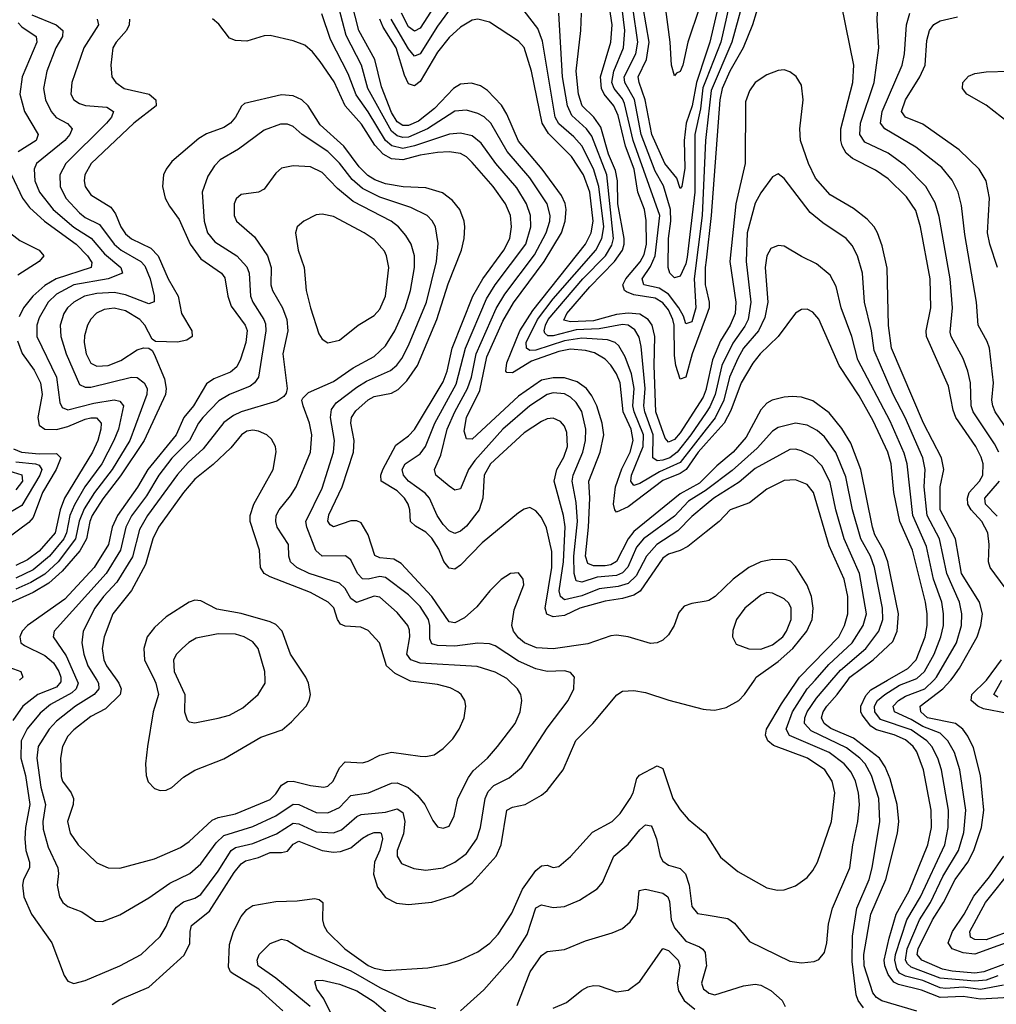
# Model space of a CAD drawing. Header units: inches. Extents: x 1305375 to 1407406, y 744550 to 841633.
# Tile 87 of 256: x 1327623 to 1331005, y 788877 to 792288. Entities that reach past the tile are written whole.
import ezdxf

# ---------------------------------------------------------------- set-up
doc = ezdxf.new("R2010")
doc.units = ezdxf.units.IN
doc.header["$MEASUREMENT"] = 0
for name, color, linetype in [('B3728', 7, 'Continuous'), ('B3729', 7, 'Continuous'), ('B3738', 7, 'Continuous'), ('B3739', 7, 'Continuous')]:
    doc.layers.add(name, color=color, linetype=linetype)

msp = doc.modelspace()

# ---------------------------------------------------------------- linework, layer by layer
at = {"layer": 'B3728', "color": 5}
for points, elevation in [([(1327765.5, 790000), (1327765.2, 789994.8), (1327750, 789976.1), (1327686.3, 789950), (1327633.9, 789910), (1327599.3, 789860.7)], 1720), ([(1327821.1, 790000), (1327825.5, 789990), (1327818.6, 789970), (1327803.4, 789956.6), (1327730, 789916.1), (1327694.2, 789885.8), (1327648.4, 789831.6), (1327627.9, 789790), (1327627.5, 789730), (1327643.5, 789670), (1327658.6, 789570), (1327643.5, 789490), (1327640.7, 789450), (1327643.9, 789410), (1327656.8, 789370), (1327657.2, 789350), (1327636.8, 789310), (1327632.3, 789290), (1327637.9, 789250), (1327664.1, 789190), (1327734.3, 789090), (1327777.4, 788977.4), (1327790, 788958), (1327810, 788948.8), (1327850, 788959.2), (1327970, 789011), (1328043.9, 789050), (1328110, 789112.2), (1328130, 789146.5), (1328147.6, 789190), (1328165.8, 789214.2), (1328190, 789232.4), (1328230, 789245.2), (1328250, 789257.3), (1328310, 789338.9), (1328354.8, 789410), (1328370, 789420.4), (1328430, 789433.8), (1328512.4, 789467.6), (1328570, 789504.6), (1328590, 789502.7), (1328650, 789475.1), (1328710, 789471.5), (1328738, 789482), (1328790, 789528.1), (1328805.7, 789534.3), (1328890, 789542.9), (1328930, 789554.3), (1328950, 789542), (1328957.2, 789510), (1328952.3, 789467.7), (1328930.7, 789410), (1328930.1, 789390), (1328945.6, 789365.6), (1328987.6, 789347.6), (1329030, 789342.5), (1329090, 789350.6), (1329130, 789369.1), (1329170, 789399.5), (1329206.6, 789450), (1329218.9, 789490), (1329234.9, 789590), (1329245.4, 789614.6), (1329264.9, 789635.1), (1329317.9, 789662.1), (1329361.4, 789698.6), (1329450, 789833.8), (1329521.8, 789930), (1329541.5, 789970), (1329543.2, 790000)], 1740), ([(1327889.9, 790000), (1327896.1, 789990), (1327896.6, 789970), (1327880.8, 789950), (1327816.3, 789910), (1327750, 789858.3), (1327724.6, 789830), (1327687.6, 789770), (1327682.6, 789730), (1327696.6, 789630), (1327712.7, 789570), (1327703.7, 789510), (1327704.5, 789484.5), (1327721.9, 789421.9), (1327755.1, 789350), (1327757.5, 789330), (1327753, 789290), (1327760.9, 789250), (1327772.4, 789230), (1327790, 789216.3), (1327838, 789198), (1327885.2, 789165.2), (1327910, 789164.4), (1327970, 789187.6), (1328070, 789245.7), (1328142.5, 789297.5), (1328211.9, 789330), (1328250, 789363.4), (1328303.8, 789436.2), (1328330, 789462.4), (1328430, 789493), (1328510, 789529.8), (1328570, 789571), (1328590, 789568.9), (1328650, 789541.2), (1328690, 789540.1), (1328730, 789558.5), (1328770, 789600.6), (1328830.5, 789609.5), (1328910, 789643), (1328930, 789644.5), (1328968.1, 789628.1), (1329000.6, 789600.6), (1329025.9, 789570), (1329054, 789514), (1329070, 789492), (1329090, 789487.2), (1329110, 789494.9), (1329127.9, 789530), (1329139.9, 789590), (1329176.7, 789663.3), (1329193.9, 789686.1), (1329242.9, 789730), (1329277.7, 789770), (1329339.1, 789850), (1329356.5, 789890), (1329361.6, 789930), (1329357.9, 789950), (1329347.3, 789970), (1329315.8, 790000)], 1760), ([(1327959.1, 790000), (1327966.3, 789990), (1327974.5, 789970), (1327970.8, 789950), (1327919.7, 789900.3), (1327870, 789873.7), (1327810, 789827.9), (1327790, 789806.4), (1327771.4, 789770), (1327764.2, 789730), (1327766.6, 789666.6), (1327771.2, 789650), (1327801.5, 789610), (1327809.6, 789590), (1327808.4, 789570), (1327789.1, 789510), (1327798, 789470), (1327825.7, 789430), (1327890, 789367.6), (1327930, 789350.1), (1327970, 789349.4), (1328090, 789381.5), (1328179.6, 789420.4), (1328210, 789441), (1328290, 789514.7), (1328310, 789524), (1328370, 789536.6), (1328490, 789586.6), (1328510, 789606.9), (1328530, 789636.9), (1328550, 789648.9), (1328570, 789649.7), (1328630, 789634.9), (1328676, 789630), (1328690, 789632.9), (1328709.1, 789650), (1328730, 789695.9), (1328750, 789716.8), (1328810, 789713.6), (1328830, 789719.1), (1328870, 789740.5), (1328910, 789750.8), (1329010, 789736.8), (1329030, 789735.8), (1329058.4, 789741.6), (1329090, 789763.2), (1329123, 789797), (1329144.9, 789830), (1329162.4, 789870), (1329167.5, 789910), (1329164.6, 789930), (1329151.8, 789950), (1329139.7, 789959.7), (1329113.2, 789973.2), (1329070, 789985.2), (1328976.6, 789996.6), (1328969.7, 790000)], 1780), ([(1328089.7, 790000), (1328094.6, 789990), (1328103.9, 789950), (1328085.6, 789890), (1328066.2, 789770), (1328059, 789710), (1328060.6, 789670), (1328068.2, 789648.3), (1328090, 789625.2), (1328110, 789617.7), (1328130, 789619.4), (1328150, 789628.8), (1328190, 789664.4), (1328230, 789688.1), (1328330, 789727.6), (1328457.7, 789802.3), (1328532.1, 789827.9), (1328564.7, 789855.3), (1328615.1, 789910), (1328626, 789930), (1328629.8, 789950), (1328623.4, 789990), (1328619, 790000)], 1820), ([(1328171.8, 790000), (1328195.1, 789950), (1328193.4, 789890), (1328203.2, 789863.2), (1328210, 789855.8), (1328230, 789852.7), (1328310, 789868.8), (1328350, 789878.6), (1328395.8, 789904.2), (1328448.9, 789950), (1328472.9, 789990), (1328472.7, 790000)], 1840), ([(1327943.3, 788876.7), (1327970, 788893.5), (1328070, 788936.2), (1328192.1, 789047.9), (1328212.5, 789087.5), (1328213.3, 789130), (1328218.5, 789150), (1328279.8, 789200.2), (1328366.2, 789333.8), (1328390, 789364), (1328405.3, 789374.7), (1328450, 789385.6), (1328490, 789403), (1328530, 789403.3), (1328550, 789408.3), (1328570, 789431.5), (1328590, 789441.9), (1328670, 789410.3), (1328710, 789404.4), (1328733.9, 789406.1), (1328770, 789419.3), (1328810, 789453.3), (1328830, 789464), (1328850, 789472.6), (1328870, 789472.7), (1328874.3, 789470), (1328879.1, 789450), (1328870, 789411.6), (1328852.1, 789370), (1328848.3, 789328.3), (1328862.6, 789282.6), (1328890, 789247.3), (1328927.8, 789227.8), (1328970, 789222.6), (1329050, 789230.7), (1329125.6, 789254.4), (1329190, 789297.9), (1329273.5, 789390), (1329290.8, 789430), (1329310, 789550.2), (1329330, 789560.1), (1329373.5, 789570), (1329430, 789601.6), (1329450, 789618.4), (1329505, 789690), (1329548.8, 789791.2), (1329607.4, 789850), (1329691, 789949), (1329710, 789961.5), (1329750, 789964.6), (1329790, 789957.5), (1329871, 789931), (1329990, 789899.8), (1330000, 789898.8)], 1720), ([(1328534.6, 788854.6), (1328451.6, 788930), (1328362.4, 788982.4), (1328353.2, 788990), (1328346.5, 789006.5), (1328350, 789084.9), (1328363.4, 789130), (1328390, 789181.3), (1328410, 789206), (1328430, 789219.6), (1328510, 789233.8), (1328584.2, 789235.8), (1328643.5, 789243.5), (1328660.2, 789240.2), (1328672.6, 789230), (1328671.5, 789170), (1328675.7, 789150), (1328687.5, 789130), (1328749, 789070), (1328830, 789011.4), (1328850, 789002.6), (1328890, 788994.9), (1329036.3, 789003.7), (1329103.5, 789016.5), (1329150, 789031.5), (1329210, 789059.5), (1329250.6, 789089.4), (1329279.9, 789120.1), (1329327.1, 789192.9), (1329363.8, 789276.2), (1329410, 789340.4), (1329430, 789357.2), (1329450, 789359.5), (1329470, 789350.9), (1329490, 789355), (1329530, 789389.2), (1329606.6, 789473.4), (1329675, 789510), (1329701.9, 789538.1), (1329737.6, 789590), (1329747.3, 789610), (1329760, 789660), (1329769.4, 789670.6), (1329830, 789702.8), (1329850, 789694), (1329885.2, 789590), (1329910, 789551.3), (1329938.1, 789518.1), (1329997.2, 789470), (1330000, 789465.6)], 1680), ([(1329150, 788854.9), (1329230, 788927.6), (1329330, 789039.1), (1329380.8, 789119.2), (1329410, 789211.1), (1329430, 789221.6), (1329470, 789212.4), (1329510, 789216.1), (1329561.9, 789238.1), (1329622.7, 789277.3), (1329641, 789299), (1329680.5, 789390), (1329730, 789432.3), (1329770, 789481.3), (1329790, 789499), (1329810, 789495.8), (1329813.5, 789490), (1329827.9, 789450), (1329840.5, 789390), (1329850, 789372.7), (1329870, 789359.1), (1329910, 789348.1), (1329928.9, 789328.9), (1329941.8, 789290), (1329950, 789216.3), (1329970, 789192.3), (1330000, 789187.4)], 1660), ([(1329346.3, 788873.7), (1329390.4, 788990), (1329430, 789046.3), (1329450, 789060.6), (1329510, 789067.3), (1329582.4, 789097.6), (1329675.1, 789124.9), (1329710, 789139.7), (1329737.4, 789162.6), (1329756, 789190), (1329762.1, 789210), (1329768.1, 789271.9), (1329790, 789275.7), (1329850, 789262.1), (1329867, 789250), (1329872.9, 789232.9), (1329878.7, 789170), (1329890, 789142.7), (1329930, 789096.3), (1329976.6, 789076.6), (1329988.7, 789068.7), (1329996.2, 789056.2), (1330000, 789019.4)], 1640), ([(1328629.1, 788870), (1328510, 788967.3), (1328448.6, 789010), (1328444.9, 789030), (1328452.9, 789050), (1328490, 789088), (1328530, 789102.8), (1328550, 789098.6), (1328610, 789061.5), (1328770, 788993.8), (1328870, 788935.9), (1328970, 788888.2), (1329063.1, 788863.1)], 1660), ([(1329470, 788863.6), (1329516.5, 788883.5), (1329570, 788926.7), (1329590, 788937.4), (1329610, 788942.2), (1329630, 788940.9), (1329690, 788921), (1329730, 788926.7), (1329770, 788955.8), (1329850, 789070.2), (1329870, 789063.8), (1329902.7, 789030), (1329909, 789010), (1329900.1, 788950), (1329904.3, 788924.3), (1329924.1, 788890), (1329960.7, 788860.7)], 1620), ([(1330000, 789006.6), (1329983.9, 788950), (1329991.1, 788930), (1330000, 788923.4)], 1640), ([(1328710, 788828), (1328676.4, 788896.4), (1328652.5, 788930), (1328644.9, 788955.1), (1328650, 788959.6), (1328670, 788960.4), (1328730, 788947.2), (1328790, 788923.4), (1328850, 788885.6), (1328890.7, 788850.7)], 1640)]:
    msp.add_lwpolyline(points, dxfattribs=dict(at, elevation=elevation))
at = {"layer": 'B3729', "color": 5}
for points, elevation in [([(1330000, 791261.4), (1329951.9, 791130), (1329930.3, 791050), (1329910, 791043.2), (1329894.6, 791090), (1329890, 791124.5), (1329889, 791230), (1329885.3, 791250), (1329870, 791283.1), (1329850, 791306.9), (1329823.7, 791323.7), (1329750, 791335.2), (1329724.8, 791344.8), (1329717.5, 791350), (1329711.6, 791370), (1329721.6, 791390), (1329771.3, 791448.7), (1329785.3, 791474.7), (1329793.1, 791510), (1329792.9, 791592.9), (1329786.1, 791630), (1329763.4, 791690), (1329750.7, 791770.7), (1329720.9, 791850), (1329695.7, 791955.7), (1329680.5, 791990), (1329646.6, 792030), (1329637.4, 792050), (1329634.6, 792090), (1329669.7, 792210), (1329674.5, 792270), (1329644.8, 792470)], 1480), ([(1330000, 791889.9), (1329997.7, 791870), (1329986.4, 791610), (1329958.6, 791390), (1329963.9, 791290), (1329950, 791241.8), (1329930, 791234.2), (1329921.3, 791261.3), (1329905.4, 791290), (1329870, 791336.7), (1329838, 791358), (1329784.9, 791370), (1329778.4, 791390), (1329807.3, 791432.7), (1329823.8, 791470), (1329839.3, 791610), (1329747.7, 791870), (1329717.6, 791997.6), (1329710, 792013.9), (1329681.4, 792050), (1329673.6, 792070), (1329680.1, 792110), (1329713.9, 792190), (1329718.7, 792250), (1329689.3, 792489.3)], 1460), ([(1329093.7, 792390), (1329010, 792259), (1328990, 792248.3), (1328970, 792263), (1328945.7, 792310)], 1540), ([(1330000, 790705.5), (1329977.3, 790682.7), (1329910, 790645), (1329750, 790514.9), (1329729.6, 790490), (1329689.3, 790410.7), (1329670, 790399.5), (1329650, 790396), (1329610, 790396.2), (1329590, 790403.8), (1329581.8, 790430), (1329593.1, 790530), (1329596.9, 790630), (1329594.2, 790690), (1329633.3, 790790), (1329646.1, 790850), (1329639.5, 790890), (1329621.2, 790950), (1329604.8, 790984.8), (1329586, 791010), (1329553.7, 791033.7), (1329510, 791047), (1329470, 791047.8), (1329430, 791039.5), (1329350, 790983.7), (1329190, 790835), (1329170, 790836.4), (1329162.7, 790862.7), (1329170.6, 790910), (1329216.4, 791003.6), (1329240.3, 791119.7), (1329296, 791244), (1329332.9, 791307.1), (1329439.5, 791450), (1329499, 791550), (1329512.3, 791590), (1329515.7, 791630), (1329511.8, 791651.8), (1329499.4, 791679.4), (1329432.6, 791770), (1329350, 791867.1), (1329310, 791961), (1329291.8, 791991.8), (1329242.7, 792042.7), (1329218.5, 792058.5), (1329187.7, 792067.7), (1329150, 792065.1), (1329124.9, 792050), (1329059.5, 791980.5), (1329004, 791936), (1328970, 791921.1), (1328950, 791921.3), (1328930, 791933.7), (1328910, 791966.3), (1328875.9, 792055.9), (1328853.2, 792150), (1328797.1, 792250), (1328772.5, 792350)], 1620), ([(1329130, 792347.3), (1329070, 792265.8), (1329010, 792169.4), (1328990, 792161.1), (1328970, 792186.5), (1328909.2, 792290)], 1560), ([(1329977, 792330), (1329936.3, 792210), (1329919.9, 792130), (1329910, 792108.1), (1329896.9, 792103.1), (1329890, 792093), (1329880.5, 792130), (1329876.1, 792210), (1329857.4, 792350)], 1380), ([(1327665, 792305), (1327749.5, 792270), (1327773, 792250), (1327771, 792230), (1327748.4, 792190), (1327716.8, 792110), (1327705.1, 792050), (1327712.6, 792010), (1327731.5, 791970), (1327749.3, 791949.3), (1327788.5, 791928.5), (1327804.3, 791910), (1327796.6, 791890), (1327779, 791870), (1327681.5, 791790), (1327673.2, 791770), (1327675.5, 791730), (1327691.6, 791690), (1327739.1, 791630), (1327810, 791569.5), (1327870.8, 791530.8), (1327916.9, 791476.9), (1327973.5, 791430), (1327978.6, 791410), (1327929.4, 791390.6), (1327810.6, 791369.4), (1327750, 791337.4), (1327722.1, 791310), (1327690, 791255.4), (1327682.1, 791230), (1327682.9, 791190), (1327750.1, 791050), (1327762.5, 790962.5), (1327770, 790944.4), (1327790, 790936.2), (1327879.8, 790959.8), (1327950, 790971.3), (1327970, 790966.9), (1327982.5, 790950), (1327964.8, 790870), (1327949.5, 790830), (1327907.6, 790750), (1327848.6, 790670), (1327812.3, 790607.7), (1327796.4, 790570), (1327785.2, 790510), (1327776, 790490), (1327726.8, 790430), (1327670, 790382.8), (1327610, 790353.3)], 1640), ([(1330000, 790608.3), (1329950, 790566.9), (1329902.3, 790517.7), (1329829.6, 790470.4), (1329793.7, 790430), (1329758, 790362), (1329730, 790335), (1329696, 790324), (1329630, 790316.5), (1329570, 790292), (1329510, 790278.4), (1329495.5, 790290), (1329491.4, 790310), (1329506.7, 790410), (1329511.8, 790531.8), (1329506.5, 790570), (1329474.4, 790690), (1329482.6, 790730), (1329507.1, 790772.9), (1329519.8, 790810), (1329518.2, 790858.2), (1329510, 790880.3), (1329496.1, 790896.1), (1329470, 790907.3), (1329450, 790905), (1329430, 790896.1), (1329370, 790856.4), (1329253.6, 790750), (1329230.9, 790710), (1329227.3, 790630), (1329214.2, 790590), (1329170, 790533.8), (1329150, 790515.8), (1329130, 790508.6), (1329110, 790517.3), (1329090, 790539.9), (1329068.3, 790570), (1329041.7, 790630), (1329027.4, 790647.4), (1328969.5, 790690), (1328951.6, 790710), (1328947.7, 790730), (1328957.5, 790750), (1329010, 790784.3), (1329028.7, 790810), (1329061.1, 790890), (1329134.6, 791025.4), (1329166.7, 791150), (1329239.1, 791320.9), (1329270.1, 791369.9), (1329375.4, 791510), (1329393.4, 791570), (1329391.8, 791610), (1329377.6, 791650), (1329345, 791705), (1329271.7, 791790), (1329220.6, 791860.6), (1329190, 791885.7), (1329150, 791894.9), (1329111.6, 791891.6), (1328990, 791851.2), (1328950, 791842.2), (1328911.5, 791851.5), (1328890, 791869.4), (1328830, 791969.1), (1328787.7, 792027.7), (1328760, 792100), (1328699.1, 792219.1), (1328668.8, 792308.8)], 1660), ([(1330000, 790658.5), (1329939.6, 790620.4), (1329890, 790568.4), (1329783.4, 790490), (1329758.7, 790461.3), (1329728.4, 790391.6), (1329710, 790371.6), (1329690, 790363), (1329623.2, 790356.8), (1329570, 790339.5), (1329550, 790344.3), (1329542.7, 790370), (1329542.2, 790430), (1329554.5, 790550), (1329550, 790615.6), (1329536.5, 790690), (1329539.8, 790710), (1329573.1, 790790), (1329581.8, 790830), (1329583.1, 790870), (1329570, 790930.5), (1329550, 790962.2), (1329530, 790980.6), (1329510, 790991.6), (1329470, 790995.1), (1329450, 790989.1), (1329390, 790949.9), (1329296.4, 790870), (1329198.6, 790761.4), (1329176.7, 790730), (1329150, 790662.8), (1329130, 790658.4), (1329110, 790671.7), (1329064.5, 790710), (1329059.6, 790730), (1329081, 790779), (1329102.9, 790870), (1329129.5, 790930), (1329174.2, 791010), (1329187.2, 791050), (1329203.8, 791130), (1329272.7, 791287.3), (1329302.8, 791337.2), (1329406.1, 791473.9), (1329445.9, 791550), (1329458.5, 791590), (1329460.1, 791610), (1329449.9, 791650), (1329390, 791740.1), (1329311, 791831), (1329254.2, 791930), (1329231.3, 791951.3), (1329210, 791963.5), (1329170, 791974.3), (1329130, 791971.4), (1329035.3, 791910), (1328970, 791881.6), (1328950, 791879.7), (1328930, 791885.2), (1328910, 791901.4), (1328828.4, 792050), (1328806.7, 792130), (1328753.4, 792233.4), (1328728.5, 792330)], 1640), ([(1330000, 790869.6), (1329910, 790754.6), (1329838.5, 790721.5), (1329770, 790680.8), (1329750, 790674.5), (1329739.7, 790690), (1329741.2, 790710), (1329782.3, 790810), (1329782.8, 790850), (1329750.7, 790930), (1329746.8, 790950), (1329751.1, 791010), (1329741.4, 791061.4), (1329719.8, 791119.8), (1329697.9, 791157.9), (1329684.9, 791170), (1329658.9, 791178.9), (1329570, 791184.4), (1329510, 791175), (1329410, 791142.9), (1329390, 791142.4), (1329377.7, 791150), (1329376.6, 791170), (1329415.7, 791250), (1329470, 791321.3), (1329618.5, 791490), (1329639.4, 791530), (1329645.8, 791570), (1329629.1, 791710), (1329610, 791771.7), (1329570, 791850.8), (1329542.1, 791882.1), (1329490, 791927.3), (1329477.7, 791950), (1329433.4, 792213.4), (1329417.4, 792257.4), (1329370, 792318.3)], 1560), ([(1330000, 790927.8), (1329947.4, 790850), (1329899.7, 790790), (1329873.9, 790770), (1329850, 790762.3), (1329830, 790759.9), (1329815.4, 790770), (1329816.7, 790850), (1329787.6, 790930), (1329784.3, 790950), (1329789.2, 791010), (1329775.6, 791155.6), (1329767.7, 791187.7), (1329753.2, 791213.2), (1329730, 791229.5), (1329710, 791231.9), (1329630, 791217.2), (1329550, 791213.5), (1329470, 791192.8), (1329452.4, 791192.4), (1329441.8, 791201.8), (1329438.8, 791210), (1329443.5, 791230), (1329453.5, 791250), (1329573.5, 791390), (1329651.9, 791470), (1329673.2, 791506.9), (1329678.8, 791530), (1329655.9, 791750), (1329604.1, 791884.1), (1329585.5, 791910), (1329535.6, 791955.6), (1329519.6, 791990), (1329502.2, 792090), (1329490.3, 792310)], 1540), ([(1330000, 791008.4), (1329990, 790980.8), (1329910, 790857.4), (1329890, 790833.4), (1329870, 790824.9), (1329858.8, 790838.8), (1329825.7, 790930), (1329819.7, 791090), (1329822.7, 791190), (1329812.8, 791230), (1329799.1, 791250), (1329770, 791267.8), (1329730, 791271.8), (1329690, 791266.3), (1329610, 791244.8), (1329530, 791241.1), (1329507, 791247), (1329518.2, 791270), (1329597.4, 791362.6), (1329683.1, 791450), (1329710.1, 791489.9), (1329716.3, 791510), (1329716.6, 791530), (1329694.6, 791650), (1329692.8, 791730), (1329685.7, 791765.7), (1329662.5, 791822.5), (1329635.5, 791915.5), (1329611.7, 791950), (1329570.5, 791990), (1329557.8, 792030), (1329549.7, 792110), (1329566.4, 792250), (1329568.8, 792310)], 1520), ([(1330000, 792080.3), (1329988.6, 792051.4), (1329980.6, 791979.4), (1329960.7, 791890), (1329961, 791690), (1329934.8, 791465.2), (1329930, 791442), (1329910, 791399.8), (1329890, 791394.3), (1329874.3, 791410), (1329868.3, 791430), (1329870.2, 791530), (1329878.2, 791590), (1329876.3, 791630), (1329852.6, 791712.6), (1329823.2, 791763.2), (1329775.1, 791890), (1329751.9, 792011.9), (1329718.9, 792070), (1329716.7, 792090), (1329756.9, 792170), (1329763.7, 792210), (1329746.4, 792330)], 1440), ([(1330000, 792172.4), (1329966.2, 792070), (1329951.6, 791990), (1329930.4, 791930), (1329923.5, 791870), (1329925.9, 791774.1), (1329916.1, 791710), (1329910, 791703.4), (1329899.1, 791739.1), (1329857.3, 791790), (1329812.1, 791890), (1329789.1, 792010), (1329767.8, 792070), (1329765.1, 792090), (1329794.1, 792150), (1329802.4, 792210), (1329782.4, 792330)], 1420), ([(1328003.6, 792290), (1328002.1, 792270), (1327992.7, 792250), (1327956.8, 792210), (1327946.1, 792190), (1327938.4, 792130), (1327941.8, 792090), (1327955.6, 792070), (1327984.9, 792050), (1328071.5, 792030), (1328094.8, 792010), (1328095.4, 791990), (1328018.6, 791930), (1327870.1, 791790), (1327848.9, 791750), (1327846.2, 791730), (1327849.6, 791710), (1327870, 791681.1), (1327939, 791639), (1327954.9, 791614.9), (1327972.8, 791570), (1327990, 791546.7), (1328010, 791529.1), (1328076.7, 791496.7), (1328102.7, 791470), (1328137.2, 791390), (1328171.3, 791330), (1328183.6, 791270), (1328219.1, 791210), (1328220.2, 791190), (1328202.1, 791177.9), (1328170, 791170.9), (1328093.4, 791173.4), (1328081.8, 791181.7), (1328056.6, 791230), (1328039.1, 791250), (1327990, 791279.5), (1327950, 791288.5), (1327916, 791284), (1327888.8, 791271.2), (1327869.2, 791250.8), (1327857.6, 791230), (1327847.3, 791192.7), (1327846.7, 791170), (1327853.1, 791130), (1327870, 791098.4), (1327890, 791087.3), (1327930, 791089.8), (1327972.9, 791107.1), (1328030, 791144.5), (1328051.3, 791151.3), (1328070.3, 791150.3), (1328082.2, 791142.2), (1328089.2, 791129.2), (1328124.2, 791044.2), (1328130.4, 791010), (1328127.7, 790990), (1328054.1, 790830), (1327971.6, 790708.4), (1327911.3, 790628.7), (1327874.4, 790570), (1327865.8, 790550), (1327854.6, 790490), (1327831.5, 790448.5), (1327770, 790377.4), (1327724.2, 790335.8), (1327670, 790304.3), (1327549.1, 790250)], 1680), ([(1327891.7, 792290), (1327895.4, 792270), (1327845, 792190), (1327803.1, 792070), (1327800.1, 792030), (1327811, 792010), (1327830, 791997.8), (1327850.9, 791990.9), (1327925, 791985), (1327948.4, 791970), (1327941, 791950), (1327923.4, 791930), (1327782.3, 791790), (1327761.5, 791750), (1327763.3, 791710), (1327782.3, 791670), (1327830, 791619.1), (1327850, 791603.3), (1327899, 791579), (1327950.4, 791510), (1327974.4, 791490), (1328043, 791450), (1328055.9, 791435.9), (1328075, 791390), (1328088.9, 791331.1), (1328089.3, 791310.7), (1328070, 791303.6), (1327990, 791335.2), (1327950, 791343.4), (1327890, 791339.8), (1327847.1, 791330), (1327810, 791309.9), (1327789.2, 791290), (1327776.3, 791270), (1327763, 791230), (1327765, 791190), (1327783.6, 791130), (1327830, 791024.8), (1327850, 791015.4), (1327870, 791015.4), (1328010, 791049.2), (1328030, 791048.6), (1328054.3, 791030), (1328064.3, 791010), (1328063.6, 790990), (1328004.3, 790830), (1327943, 790730), (1327882, 790650), (1327846.7, 790593.3), (1327828.9, 790551.1), (1327816.1, 790490), (1327755.9, 790410), (1327710, 790367), (1327662.1, 790337.9), (1327610, 790315.7)], 1660), ([(1327617.5, 792277.5), (1327630, 792263), (1327680.1, 792230), (1327682.9, 792210), (1327631.1, 792090), (1327623.9, 792030), (1327639.9, 791970), (1327687.5, 791890), (1327680.4, 791870), (1327617.7, 791830)], 1620), ([(1330000, 790514.1), (1329936.5, 790463.5), (1329910, 790448.7), (1329870, 790436), (1329850, 790423), (1329771.9, 790308.1), (1329750, 790294), (1329710, 790282.7), (1329650, 790274.2), (1329562.8, 790250), (1329510, 790224.2), (1329470, 790219.4), (1329448.3, 790228.3), (1329442.5, 790250), (1329466, 790390), (1329466.1, 790446.1), (1329447.7, 790527.7), (1329430, 790563.5), (1329410, 790586.6), (1329390, 790597.7), (1329370, 790592.8), (1329350, 790579.8), (1329224.1, 790475.9), (1329150, 790398), (1329130, 790385), (1329110, 790387.7), (1329091.7, 790411.7), (1329074.3, 790454.3), (1329050, 790492.2), (1329030, 790512.6), (1328993.2, 790533.2), (1328976, 790550), (1328973.6, 790590), (1328968.2, 790610), (1328955.9, 790630), (1328930, 790655.4), (1328875.3, 790690), (1328873.1, 790710), (1328881, 790730), (1328925.9, 790814.1), (1328970, 790846.7), (1328990, 790868.5), (1329090, 791033.2), (1329103.4, 791070), (1329120.6, 791150), (1329192.2, 791330), (1329226.5, 791390), (1329299.1, 791490), (1329319.8, 791530), (1329325.8, 791570), (1329322.1, 791610), (1329305.8, 791650), (1329262.4, 791710), (1329190, 791793.3), (1329170, 791812.6), (1329150, 791824.2), (1329110.5, 791830.5), (1329070, 791827.4), (1329010, 791818.5), (1328950, 791802.5), (1328910, 791806.1), (1328881.6, 791821.6), (1328853.1, 791853.1), (1328806.3, 791926.3), (1328750.6, 791990), (1328712.2, 792072.2), (1328663.7, 792143.7), (1328636.9, 792176.9), (1328610, 792199.5), (1328570, 792214.5), (1328490, 792233.2), (1328470, 792231.9), (1328410, 792213.2), (1328370, 792215.9), (1328350, 792223.9), (1328312.9, 792272.9), (1328291.3, 792291.3)], 1680), ([(1330000, 790820.9), (1329972.2, 790790), (1329931.4, 790730), (1329910, 790715.9), (1329850, 790691.7), (1329730, 790600.7), (1329690, 790581.7), (1329683.7, 790590), (1329679.8, 790610), (1329686.4, 790670), (1329708.4, 790731.6), (1329737, 790790), (1329747.5, 790830), (1329740.2, 790870), (1329713.2, 790930), (1329702.6, 791030), (1329690, 791061), (1329670, 791090.9), (1329650, 791112.4), (1329613.6, 791133.6), (1329581.9, 791141.9), (1329530, 791147), (1329490, 791138.2), (1329394.8, 791105.2), (1329330, 791065.1), (1329310, 791065.6), (1329306.7, 791070), (1329310, 791099.5), (1329354.9, 791210), (1329399.8, 791280.2), (1329582.8, 791510), (1329601.8, 791550), (1329608.4, 791590), (1329597.1, 791690), (1329575.8, 791750), (1329534, 791814), (1329454.2, 791894.2), (1329432.5, 791930), (1329395.2, 792110), (1329370, 792191.9), (1329350, 792214), (1329250, 792279.3), (1329210, 792289.9), (1329190, 792286.1), (1329150, 792261.6), (1329110, 792226.8), (1329070, 792175.8), (1329010, 792073.5), (1328990, 792058.4), (1328970, 792066.2), (1328956, 792096), (1328927.3, 792190), (1328882.1, 792262.1), (1328870, 792290)], 1580), ([(1330000, 790274.2), (1329950, 790265.9), (1329923.8, 790256.2), (1329905.1, 790234.9), (1329889.5, 790190), (1329870, 790157.4), (1329850, 790138.5), (1329830.9, 790129.1), (1329807.2, 790127.2), (1329729.6, 790150), (1329690, 790155.6), (1329670, 790153.5), (1329590, 790126.2), (1329470, 790109.2), (1329412.6, 790112.6), (1329371.2, 790130), (1329350, 790147.2), (1329333.3, 790170), (1329327.6, 790190), (1329335.7, 790244.3), (1329368.7, 790330), (1329366.1, 790350), (1329350, 790372), (1329322.6, 790370), (1329290, 790349), (1329250.9, 790310), (1329205.5, 790254.5), (1329163.5, 790216.5), (1329130, 790199), (1329110, 790202.1), (1329050, 790290.3), (1328943.9, 790403.9), (1328918.8, 790418.8), (1328870, 790424.3), (1328852.5, 790432.5), (1328830, 790503.5), (1328805.1, 790545.1), (1328790, 790552.3), (1328770, 790552), (1328710, 790531.2), (1328698.6, 790538.6), (1328690.5, 790550.5), (1328693, 790573), (1328739.8, 790670), (1328779.4, 790790), (1328781.7, 790830), (1328769.9, 790890), (1328772.5, 790910), (1328787, 790933), (1328830, 790971.5), (1328850, 790982.8), (1328910, 790994.6), (1328933.6, 791006.4), (1328963.4, 791036.6), (1329000.4, 791090), (1329067, 791250), (1329107.1, 791372.9), (1329153.5, 791490), (1329162.6, 791530), (1329165, 791570), (1329162.6, 791590), (1329147.1, 791630), (1329121.4, 791661.4), (1329087.7, 791687.7), (1329030, 791705.3), (1328951, 791709), (1328890, 791719.2), (1328853.4, 791733.4), (1328828.8, 791748.8), (1328798.7, 791778.7), (1328745, 791850), (1328663.3, 791923.3), (1328622.4, 791990), (1328599.5, 792010), (1328570, 792024.1), (1328530, 792027.7), (1328402.1, 791997.9), (1328391.1, 791988.9), (1328370.1, 791950), (1328353.2, 791930), (1328330, 791914.8), (1328270, 791892.1), (1328243.8, 791876.2), (1328150, 791797), (1328130.1, 791770), (1328121.5, 791750), (1328117.3, 791710), (1328127.3, 791670), (1328141.7, 791641.7), (1328175.8, 791595.8), (1328212.9, 791510), (1328250, 791460.1), (1328321.4, 791410), (1328333.6, 791393.6), (1328343.6, 791330), (1328355.4, 791295.4), (1328403.7, 791230), (1328410.8, 791210.8), (1328406.7, 791170), (1328388.1, 791111.9), (1328374.9, 791085.1), (1328353.2, 791066.8), (1328295.7, 791044.3), (1328270, 791027.1), (1328224.5, 790950), (1328191.7, 790910), (1328165.3, 790850), (1328067.3, 790730), (1328031.5, 790668.5), (1327961.6, 790570), (1327943.1, 790530), (1327930.2, 790469.8), (1327881, 790390), (1327779.1, 790280.9), (1327649.7, 790190), (1327632, 790170), (1327623.7, 790150), (1327627.6, 790130), (1327639.8, 790119.8), (1327710, 790085.7), (1327740.6, 790060.6), (1327759, 790030), (1327766, 790010), (1327765.5, 790000)], 1720), ([(1329543.2, 790000), (1329543.8, 790010), (1329530, 790026.2), (1329510, 790032.2), (1329450, 790030.4), (1329410, 790039.5), (1329350, 790065.9), (1329270, 790118.5), (1329250, 790126.2), (1329210, 790127.8), (1329130, 790118.1), (1329070, 790120.5), (1329050, 790125.9), (1329042.8, 790142.8), (1329043.6, 790190), (1329038.6, 790210), (1329010, 790255.2), (1328970, 790296.1), (1328890, 790355.5), (1328870, 790358.9), (1328830, 790349.9), (1328810, 790351.4), (1328792.7, 790370), (1328770, 790417.1), (1328750.8, 790430.8), (1328670, 790429.9), (1328649.1, 790449.1), (1328617.1, 790530), (1328614.2, 790550), (1328670, 790665.4), (1328710.3, 790790), (1328713.7, 790830), (1328699.4, 790910), (1328702.5, 790937.5), (1328719.5, 790960.5), (1328790, 791015.4), (1328824.2, 791035.8), (1328907.4, 791072.6), (1328928.8, 791091.2), (1328946, 791114), (1328970, 791159.8), (1329032.3, 791310), (1329066.7, 791450), (1329072.7, 791512.7), (1329062.7, 791570), (1329051.8, 791591.8), (1329034.2, 791610), (1328977.7, 791637.7), (1328870, 791673.6), (1328810, 791703.6), (1328774.5, 791734.5), (1328730, 791790.7), (1328690, 791831), (1328601.3, 791890), (1328570, 791917.5), (1328550, 791926.6), (1328526.5, 791926.5), (1328470, 791905.5), (1328381, 791839), (1328317.1, 791802.9), (1328297.9, 791782.1), (1328274.5, 791745.5), (1328254.8, 791690), (1328262.3, 791590), (1328273.9, 791550), (1328298.7, 791518.7), (1328374.8, 791470), (1328410, 791431.6), (1328417.7, 791410), (1328422.6, 791330), (1328430.1, 791310), (1328468.9, 791250), (1328473.9, 791233.9), (1328475.3, 791210), (1328449.6, 791050), (1328436.6, 791030), (1328421.4, 791018.6), (1328349.8, 790990.2), (1328312.3, 790967.7), (1328257.2, 790910), (1328241.9, 790890), (1328210.7, 790830), (1328150, 790768.7), (1328105.1, 790710), (1328061.7, 790638.3), (1328010.7, 790569.3), (1327990.5, 790530), (1327971.8, 790450), (1327922.3, 790370), (1327742.5, 790170), (1327739.5, 790150), (1327784.4, 790084.4), (1327821.1, 790000)], 1740), ([(1329315.8, 790000), (1329310, 790005.6), (1329270, 790027.8), (1329207.6, 790047.6), (1329010, 790059.1), (1328977.2, 790070), (1328963.8, 790090), (1328974.5, 790150), (1328973.4, 790173.4), (1328967.5, 790190), (1328930, 790234.5), (1328870, 790287.7), (1328850, 790290.7), (1328789.4, 790269.4), (1328770, 790283.4), (1328750, 790317.4), (1328730, 790335.6), (1328625.3, 790370), (1328582.8, 790390), (1328561.1, 790410), (1328555.2, 790430), (1328554, 790470), (1328514.8, 790530), (1328509.9, 790550), (1328511.4, 790570), (1328521.5, 790590), (1328561.3, 790638.7), (1328580.1, 790670), (1328630.4, 790790), (1328634.9, 790850), (1328627.2, 790890), (1328604.5, 790950), (1328600.3, 790970), (1328603.2, 790976.8), (1328623, 790997), (1328710, 791035.2), (1328778.2, 791081.8), (1328850, 791121.8), (1328890, 791158.3), (1328921.8, 791210), (1328958.4, 791290), (1328976.4, 791350), (1328990.3, 791430), (1328989.9, 791470), (1328978.5, 791510), (1328960.7, 791540.7), (1328935, 791570), (1328909.1, 791590), (1328778.3, 791658.3), (1328723.8, 791703.8), (1328670, 791759.2), (1328630, 791778.1), (1328570, 791781.3), (1328530, 791774), (1328510, 791755.8), (1328470, 791701.4), (1328450, 791690.7), (1328390, 791682.4), (1328373, 791667), (1328365.9, 791650), (1328365.5, 791610), (1328373.8, 791590), (1328435.9, 791535.9), (1328481.5, 791470), (1328493.6, 791430), (1328492.8, 791370), (1328498, 791350), (1328532.8, 791290), (1328548.1, 791250), (1328551.4, 791210), (1328534.3, 791130), (1328549.4, 791010.6), (1328545.6, 790994.4), (1328537.2, 790982.8), (1328513.1, 790966.9), (1328390, 790929.5), (1328363.1, 790916.9), (1328330, 790892.4), (1328258.5, 790801.5), (1328206, 790754), (1328170, 790712.8), (1328065.8, 790570), (1328038.1, 790521.9), (1328013.2, 790426.8), (1327959.9, 790340.1), (1327913.3, 790290), (1327883.6, 790250), (1327843.1, 790170), (1327838.3, 790130), (1327845.5, 790090), (1327858.8, 790050), (1327889.9, 790000)], 1760), ([(1327594.5, 791750), (1327632.8, 791670), (1327657.4, 791637.4), (1327708.9, 791590), (1327818.6, 791510), (1327857.4, 791470), (1327872.7, 791447.3), (1327870.7, 791429.3), (1327749.2, 791390), (1327710, 791366.8), (1327668.6, 791330), (1327636.1, 791290), (1327621.6, 791258.5)], 1620), ([(1327566.7, 791566.7), (1327623.4, 791523.4), (1327690.7, 791490), (1327706.3, 791470), (1327690.1, 791450), (1327617.2, 791402.8)], 1580), ([(1330000, 791455.5), (1329997.1, 791430), (1329996.5, 791370), (1330000, 791355.4)], 1480), ([(1327615.8, 791175.8), (1327631.5, 791131.5), (1327673.5, 791073.5), (1327694.9, 791030), (1327700.6, 790990), (1327685.8, 790910), (1327690, 790883.7), (1327709.6, 790869.6), (1327750, 790868.5), (1327790, 790879.1), (1327850, 790903.7), (1327870, 790909.4), (1327888.9, 790908.9), (1327904.8, 790890), (1327904.6, 790870), (1327893.8, 790830), (1327875.1, 790790), (1327778.5, 790630), (1327763.5, 790590), (1327746.1, 790510), (1327690, 790446.5), (1327650, 790416.5), (1327610, 790397.2)], 1620), ([(1328969.7, 790000), (1328923.2, 790023.2), (1328892.7, 790050), (1328869.4, 790129.4), (1328830, 790172.2), (1328804.1, 790184.1), (1328750, 790187.4), (1328734, 790194), (1328723.1, 790210), (1328710.8, 790250.8), (1328691.4, 790270), (1328630, 790303.4), (1328490, 790357.8), (1328469.9, 790370), (1328456.6, 790390), (1328453.7, 790450), (1328421.5, 790550), (1328420.6, 790570), (1328434.1, 790610), (1328500.5, 790730), (1328511.2, 790791.2), (1328509, 790810), (1328495, 790835), (1328478.5, 790850), (1328450, 790863.2), (1328430, 790865.9), (1328410, 790862.4), (1328391.6, 790850), (1328354.6, 790805.4), (1328293, 790747), (1328230, 790695.9), (1328190, 790650.4), (1328103.8, 790530), (1328084.5, 790490), (1328059.2, 790400.8), (1328009.8, 790310.2), (1327945.8, 790230), (1327915.7, 790150), (1327909.1, 790110), (1327914, 790070), (1327923.2, 790050), (1327959.1, 790000)], 1780), ([(1327601.7, 790801.7), (1327628.8, 790790), (1327690, 790783.9), (1327750, 790784.7), (1327765.5, 790770), (1327749.4, 790730), (1327702.3, 790650), (1327670, 790564.1), (1327654.2, 790545.8), (1327579, 790490)], 1580), ([(1327570, 790730.2), (1327631, 790711), (1327632.3, 790690), (1327610, 790659.9)], 1540), ([(1327610, 790756.9), (1327678.2, 790750), (1327690, 790744.6), (1327699.8, 790730), (1327692.7, 790710), (1327630, 790605.3), (1327571.9, 790570)], 1560), ([(1328619, 790000), (1328614.5, 790010), (1328560.7, 790090), (1328532, 790170), (1328510, 790192.8), (1328490, 790202.4), (1328390, 790230.7), (1328306.3, 790246.3), (1328250, 790275.3), (1328230, 790277.6), (1328210, 790269.8), (1328130, 790219.9), (1328090, 790182.3), (1328064.3, 790150), (1328052.9, 790110), (1328055.4, 790070), (1328089.7, 790000)], 1820), ([(1328472.7, 790000), (1328472, 790030), (1328449.1, 790110), (1328430, 790133.3), (1328400.8, 790150), (1328370, 790159.9), (1328310, 790160.8), (1328234.6, 790145.4), (1328209.1, 790130.9), (1328185.8, 790110), (1328166, 790090), (1328155.2, 790070), (1328157.8, 790030), (1328171.8, 790000)], 1840), ([(1327550, 790057.7), (1327627.1, 790030), (1327634.4, 790010), (1327622.5, 790000)], 1680)]:
    msp.add_lwpolyline(points, dxfattribs=dict(at, elevation=elevation))
at = {"layer": 'B3729', "color": 5, "elevation": 1780}
msp.add_lwpolyline([(1328670, 791614.6), (1328650, 791611.6), (1328607, 791590), (1328584, 791570), (1328578.2, 791550), (1328587.8, 791490), (1328608.6, 791430), (1328614.8, 791350), (1328629.6, 791290), (1328659.5, 791199.5), (1328670, 791181.1), (1328690, 791168.2), (1328730, 791177.7), (1328795.3, 791230), (1328850, 791263.5), (1328870, 791284.8), (1328889.4, 791330), (1328901.6, 791430), (1328893.8, 791470), (1328886.2, 791486.2), (1328850, 791526.1), (1328815.5, 791550), (1328710, 791606.7)], close=True, dxfattribs=at)
at = {"layer": 'B3738', "color": 5}
for points, elevation in [([(1330000, 789898.8), (1330030, 789895.7), (1330070, 789905.8), (1330112.9, 789930), (1330133.1, 789950), (1330167.1, 790000)], 1720), ([(1330000, 789465.6), (1330050, 789386.5), (1330110, 789336.9), (1330210, 789281.1), (1330247.4, 789272.6), (1330270, 789273.6), (1330310, 789287.7), (1330350, 789316.9), (1330370, 789340.9), (1330386, 789370), (1330434, 789510), (1330445.5, 789610), (1330436, 789650), (1330410.9, 789690), (1330351.1, 789730), (1330233.6, 789773.6), (1330213.3, 789790), (1330205.3, 789810), (1330209.6, 789830), (1330261.3, 789918.7), (1330316.7, 790000)], 1680), ([(1330000, 789187.4), (1330075.1, 789175.1), (1330098.1, 789158.1), (1330150, 789095.2), (1330290, 789027.3), (1330330, 789020.8), (1330374.1, 789025.9), (1330390, 789032), (1330410, 789056.3), (1330418.2, 789090), (1330424, 789156), (1330437.1, 789210), (1330497.2, 789350), (1330508.1, 789430), (1330525.7, 789510), (1330531, 789569), (1330527.7, 789610), (1330517.7, 789650), (1330501.9, 789681.9), (1330478.3, 789710), (1330426, 789750), (1330288.7, 789808.7), (1330277.8, 789830), (1330298.6, 789890), (1330350.3, 789969.7), (1330377.1, 790000)], 1660), ([(1330545.4, 788865.4), (1330526.6, 788890), (1330520.1, 788910), (1330505.5, 789025.5), (1330507, 789113), (1330521.9, 789210), (1330565.1, 789310), (1330575.4, 789350), (1330601.3, 789510), (1330597.6, 789590), (1330572.9, 789670), (1330550.6, 789710), (1330532, 789730), (1330486.2, 789766.2), (1330364.3, 789824.3), (1330341, 789850), (1330341.7, 789870), (1330350.5, 789890), (1330382.6, 789937.4), (1330435.5, 790000)], 1640), ([(1330730, 788854), (1330608.8, 788888.8), (1330590, 788900.9), (1330577.6, 788917.6), (1330547.2, 789010), (1330545.9, 789050), (1330570.6, 789190), (1330622.8, 789310), (1330662.3, 789470), (1330667.4, 789510), (1330661.8, 789570), (1330637.9, 789657.9), (1330619.9, 789699.9), (1330600.6, 789730), (1330510, 789798.9), (1330432.2, 789832.2), (1330409.2, 789850), (1330399.9, 789870), (1330404.9, 789890), (1330418.3, 789910), (1330454, 789950), (1330490.3, 790000)], 1620), ([(1331050, 788901.2), (1330950, 788894.7), (1330890, 788904.7), (1330810, 788900.7), (1330745.9, 788925.9), (1330665.7, 788945.7), (1330650, 788954.4), (1330630, 788980.3), (1330619, 789010), (1330616.9, 789030), (1330633.5, 789106.5), (1330658.5, 789190), (1330703.7, 789270), (1330768.1, 789430), (1330780.7, 789490), (1330779.6, 789550), (1330752.7, 789690), (1330730, 789751.8), (1330717.3, 789770), (1330690, 789793.5), (1330651, 789811), (1330590, 789827.9), (1330570, 789841.1), (1330540.2, 789880.2), (1330535.4, 789890), (1330535.7, 789910), (1330552.8, 789947.2), (1330570, 789966.2), (1330628.3, 790000)], 1580), ([(1331030, 788944), (1330950, 788928.2), (1330890, 788936.5), (1330830, 788932.4), (1330810, 788934.8), (1330750, 788959.2), (1330690, 788974.3), (1330670, 788985.7), (1330660.3, 789000.3), (1330653.2, 789030), (1330655.9, 789050), (1330694.8, 789170), (1330741.9, 789250), (1330826.6, 789430), (1330837.9, 789490), (1330839.5, 789550), (1330814.6, 789690), (1330802.3, 789730), (1330781.5, 789770), (1330764.8, 789790), (1330710, 789827.7), (1330604.3, 789864.3), (1330584.5, 789890), (1330583.3, 789910), (1330593.9, 789930), (1330619.4, 789950), (1330670, 789982.4), (1330715, 790000)], 1560), ([(1331010, 788975.5), (1330970, 788961.3), (1330930, 788957.7), (1330810, 788968), (1330710, 789005.5), (1330697, 789017), (1330690.4, 789030.4), (1330696, 789070), (1330739.5, 789170), (1330777.5, 789230), (1330820.2, 789319.8), (1330873.7, 789410), (1330892.4, 789472.4), (1330899.9, 789550), (1330878.5, 789690), (1330859.9, 789750), (1330837.3, 789790), (1330810, 789816.5), (1330750, 789839.7), (1330710, 789864.2), (1330651.9, 789890), (1330647.9, 789910), (1330666.7, 789930), (1330690, 789944.6), (1330757.3, 789970), (1330788, 790000)], 1540), ([(1331030, 789014.7), (1330962.2, 788990), (1330930, 788985.3), (1330851.7, 788991.7), (1330818.8, 788998.8), (1330746.9, 789030), (1330730.5, 789050), (1330733.8, 789070), (1330783.6, 789170), (1330822.3, 789230), (1330862.6, 789310), (1330906.7, 789370), (1330927.5, 789410), (1330954.2, 789490), (1330961.7, 789550), (1330950.6, 789670), (1330926.2, 789766.2), (1330906.5, 789806.5), (1330889.4, 789830), (1330863.7, 789850), (1330767.1, 789870), (1330743.5, 789890), (1330741.7, 789910), (1330819.7, 789970), (1330846.9, 790000)], 1520), ([(1331044.6, 789884.6), (1330961.1, 789901.1), (1330940.5, 789910), (1330918.1, 789930), (1330919.9, 789950), (1330970, 789998.5), (1330971.1, 790000)], 1480), ([(1331010, 789940.8), (1330996.1, 789950), (1331023.7, 790000)], 1460), ([(1331090, 789109), (1330930, 789051.1), (1330890, 789056.1), (1330851.8, 789070), (1330838.5, 789090), (1330853.7, 789130), (1330893.7, 789190), (1330927.6, 789252.4), (1330981.6, 789318.4), (1331031.1, 789390)], 1480), ([(1331070, 789138.1), (1330970, 789100.7), (1330930, 789101.8), (1330915.8, 789110), (1330913.3, 789130), (1330968, 789230), (1331063.4, 789350)], 1460), ([(1330000, 789019.4), (1330001, 789010), (1330000, 789006.6)], 1640), ([(1330000, 788923.4), (1330010, 788915.9), (1330030, 788910.1), (1330130, 788940.8), (1330170, 788946.8), (1330190, 788943.9), (1330224.6, 788924.6), (1330263.5, 788890), (1330273.5, 788870)], 1640)]:
    msp.add_lwpolyline(points, dxfattribs=dict(at, elevation=elevation))
at = {"layer": 'B3739', "color": 5}
for points, elevation in [([(1330068.8, 792448.8), (1330012.4, 792210), (1330000, 792172.4)], 1420), ([(1331087.6, 790250), (1330984, 790390), (1330977.4, 790410), (1330980.5, 790470), (1330975.7, 790510), (1330954.6, 790550), (1330917.3, 790590), (1330906.3, 790610), (1330905, 790630), (1330910.8, 790650), (1330946.7, 790690), (1330957.9, 790710), (1330959.4, 790750), (1330953, 790773), (1330934.3, 790810), (1330865.2, 790910), (1330855.4, 790935.4), (1330839, 791019), (1330763.4, 791190), (1330762.1, 791210), (1330778.5, 791290), (1330775.6, 791390), (1330742.2, 791570), (1330726.6, 791626.6), (1330694.3, 791674.3), (1330630, 791736.2), (1330586.9, 791766.9), (1330506.7, 791806.7), (1330485.4, 791825.4), (1330470.8, 791850.8), (1330466, 791870), (1330466.7, 791910), (1330507.7, 792070), (1330511.5, 792130), (1330455.1, 792410)], 1480), ([(1330090, 792384.6), (1330051, 792210), (1330000, 792080.3)], 1440), ([(1330136.7, 792383.3), (1330089.3, 792210), (1330017.8, 792042.2), (1330000, 791889.9)], 1460), ([(1331013.7, 790790), (1330999.1, 790819.1), (1330924.6, 790930), (1330917.4, 790950), (1330915, 791030), (1330906.4, 791070), (1330890, 791114.2), (1330848.9, 791190), (1330845, 791205), (1330853.2, 791290), (1330845.4, 791390), (1330806.7, 791606.7), (1330793.6, 791653.6), (1330761.4, 791710), (1330690, 791782.2), (1330630, 791825.9), (1330550, 791863.5), (1330532, 791890), (1330534.1, 791930), (1330582.3, 792070), (1330598.5, 792190), (1330592.1, 792287.9), (1330595.4, 792370)], 1460), ([(1330186.5, 792353.5), (1330160.4, 792270), (1330128.3, 792190), (1330082.4, 792110), (1330055.3, 792050), (1330047, 792010), (1330017.6, 791610), (1330000, 791455.5)], 1480), ([(1331061.3, 790841.3), (1331001.1, 790930), (1330992.3, 790950), (1330989.2, 790970), (1330994.8, 791030), (1330981.2, 791150), (1330973.6, 791173.6), (1330942.4, 791230), (1330936.3, 791310), (1330896.2, 791543.8), (1330884.6, 791644.6), (1330872.5, 791690), (1330852.6, 791732.6), (1330816.2, 791776.2), (1330726.5, 791846.5), (1330619.2, 791910), (1330603.9, 791930), (1330609.3, 791970), (1330679.3, 792130), (1330687.4, 792170), (1330693.5, 792270), (1330705, 792310)], 1440), ([(1331008.5, 791430), (1330982.4, 791510), (1330974.9, 791550), (1330981.5, 791670), (1330969.9, 791730), (1330945.6, 791770), (1330876.7, 791836.7), (1330750, 791926.4), (1330690.3, 791950.3), (1330676.7, 791970), (1330689.9, 792010), (1330740.5, 792090), (1330758.3, 792130), (1330764, 792216), (1330773.1, 792250), (1330789.1, 792270.9), (1330810, 792284.2), (1330870, 792298.1)], 1420), ([(1330846.9, 790000), (1330856, 790010), (1330878, 790042), (1330938.3, 790150), (1330951.7, 790190), (1330957, 790230), (1330946.8, 790270), (1330884.1, 790370), (1330863.6, 790490), (1330810.7, 790590), (1330810.5, 790669.5), (1330823.7, 790730), (1330815, 790770), (1330752.5, 790890), (1330641.8, 791150), (1330631.6, 791228.4), (1330626.8, 791426.8), (1330610, 791505.1), (1330593.7, 791550), (1330582.3, 791570), (1330557.4, 791597.4), (1330510, 791633.9), (1330430, 791681.7), (1330379, 791739), (1330354.3, 791790), (1330326.4, 791870), (1330324, 791910), (1330336.1, 792010), (1330330, 792061.3), (1330311.3, 792091.3), (1330290, 792107.2), (1330270, 792114), (1330250, 792112.1), (1330210, 792097.3), (1330170, 792070.4), (1330150, 792041.4), (1330136.7, 792003.3), (1330135.2, 791790), (1330103.5, 791650), (1330082.2, 791450), (1330102.6, 791310), (1330100.1, 791270), (1330083, 791230), (1330050, 791175.4), (1330021.6, 791110), (1330000.6, 791010), (1330000, 791008.4)], 1520), ([(1331050, 791929.9), (1330970, 791992.3), (1330902.4, 792030), (1330887.4, 792050), (1330888.7, 792070), (1330908.2, 792091.8), (1330930, 792102.1), (1330970, 792107.6), (1331050, 792109.6)], 1380), ([(1330788, 790000), (1330798.2, 790010), (1330866.6, 790130), (1330883.8, 790190), (1330885.9, 790230), (1330876.9, 790270), (1330833.7, 790370), (1330808.3, 790490), (1330765.6, 790570), (1330754.7, 790670), (1330758.2, 790730), (1330750.6, 790770), (1330688.8, 790910), (1330647.9, 790990), (1330582.4, 791142.4), (1330572.2, 791210), (1330548.7, 791310), (1330541.8, 791410), (1330524.7, 791470), (1330505.5, 791505.5), (1330485.3, 791530), (1330403.9, 791583.9), (1330360.6, 791620.6), (1330270, 791738.3), (1330250, 791753.6), (1330230, 791743.6), (1330190, 791688.7), (1330170, 791651.9), (1330142.4, 791550), (1330138.7, 791450), (1330154.9, 791310), (1330145.2, 791250), (1330134.1, 791225.9), (1330092.3, 791167.7), (1330053.9, 791090), (1330031.8, 790990), (1330013, 790947), (1330000, 790927.8)], 1540), ([(1330715, 790000), (1330730, 790005.9), (1330755.9, 790030), (1330789.9, 790089.9), (1330813.2, 790150), (1330821.6, 790190), (1330822.2, 790230), (1330816, 790270), (1330787.9, 790350), (1330762.9, 790462.9), (1330716.3, 790570), (1330695.9, 790750), (1330686.1, 790786.1), (1330637.6, 790897.6), (1330525.2, 791110), (1330504.4, 791190), (1330468.1, 791290), (1330450, 791363.5), (1330430, 791402.9), (1330382.6, 791442.6), (1330330, 791467.1), (1330270, 791503.2), (1330250, 791506.2), (1330224.2, 791495.8), (1330210.1, 791469.9), (1330204.5, 791430), (1330213.6, 791310), (1330203.2, 791256.8), (1330181.2, 791210), (1330130, 791150.6), (1330110, 791114.3), (1330081, 791050), (1330061.4, 790970), (1330030.9, 790909.1), (1330000, 790869.6)], 1560), ([(1330000, 791355.4), (1330010.9, 791310), (1330010.5, 791290), (1330000, 791261.4)], 1480), ([(1330628.3, 790000), (1330699, 790041), (1330727.1, 790070), (1330758.8, 790150), (1330765.9, 790190), (1330765.9, 790230), (1330759.8, 790270), (1330715.1, 790450), (1330670.9, 790550), (1330650.2, 790650), (1330641.4, 790750), (1330628.8, 790790), (1330578.7, 790898.7), (1330530, 790984.6), (1330460.9, 791090), (1330390, 791250.8), (1330370, 791275.3), (1330350, 791284.8), (1330330, 791284.2), (1330310, 791271), (1330249.6, 791190), (1330187.3, 791130), (1330161.3, 791098.7), (1330121.3, 791030), (1330085.2, 790934.8), (1330062, 790890), (1330000, 790820.9)], 1580), ([(1330490.3, 790000), (1330497.5, 790010), (1330578.9, 790070), (1330646.3, 790133.7), (1330662.1, 790170), (1330665.9, 790230), (1330629.7, 790410), (1330614.6, 790450), (1330583.9, 790503.9), (1330575.8, 790530), (1330535.7, 790730), (1330501.4, 790821.4), (1330470, 790872.4), (1330426.3, 790926.3), (1330370, 790968), (1330330, 790979.9), (1330297.7, 790982.3), (1330270, 790980.6), (1330229.3, 790970), (1330210, 790959.2), (1330190, 790936.6), (1330138.7, 790841.3), (1330093.7, 790790), (1330037.1, 790742.9), (1330000, 790705.5)], 1620), ([(1330435.5, 790000), (1330465, 790035), (1330552.6, 790110), (1330597.7, 790170), (1330611.9, 790210), (1330611.3, 790250), (1330583.1, 790390), (1330569.1, 790429.1), (1330536, 790490), (1330506.5, 790590), (1330483.9, 790703.9), (1330449, 790789), (1330410, 790843.1), (1330384.6, 790864.6), (1330350, 790883.2), (1330310, 790890.8), (1330250, 790874.8), (1330230, 790862.6), (1330176.6, 790803.4), (1330090, 790726.5), (1330000.9, 790659.1), (1330000, 790658.5)], 1640), ([(1330377.1, 790000), (1330425.3, 790054.7), (1330505.7, 790130), (1330543.6, 790190), (1330555.4, 790230), (1330531.7, 790370), (1330477.7, 790490), (1330448.8, 790590), (1330430, 790684.4), (1330401.7, 790741.7), (1330370, 790775), (1330330, 790795), (1330310, 790800.6), (1330290, 790798.7), (1330170, 790732.9), (1330114.6, 790685.4), (1330026.3, 790630), (1330000, 790608.3)], 1660), ([(1330316.7, 790000), (1330323.5, 790010), (1330459.5, 790150), (1330479.3, 790190), (1330490.3, 790230), (1330490.2, 790290), (1330478.3, 790350), (1330426, 790466), (1330372.4, 790650), (1330350, 790678.4), (1330310, 790694), (1330270, 790691.6), (1330210, 790661.2), (1330150, 790614.5), (1330083.2, 790590), (1330045.1, 790550), (1330000, 790514.1)], 1680), ([(1331008.2, 790568.2), (1330968, 790610), (1330965.6, 790630), (1331015.4, 790690)], 1460), ([(1330167.1, 790000), (1330173.9, 790010), (1330250, 790064.6), (1330300.1, 790110), (1330348.7, 790170), (1330366.8, 790210), (1330371.2, 790250), (1330365.4, 790290), (1330349.4, 790329.4), (1330310, 790394.2), (1330291.9, 790411.9), (1330277, 790417), (1330230, 790417.6), (1330190, 790409.5), (1330147.6, 790390), (1330093.5, 790350), (1330031, 790290), (1330010, 790275.9), (1330000, 790274.2)], 1720), ([(1330971.1, 790000), (1331023.3, 790070)], 1480)]:
    msp.add_lwpolyline(points, dxfattribs=dict(at, elevation=elevation))
at = {"layer": 'B3739', "color": 5, "elevation": 1740}
msp.add_lwpolyline([(1330210, 790304.1), (1330190, 790295), (1330134.4, 790250), (1330105.1, 790210), (1330092, 790172), (1330091.1, 790150), (1330104.6, 790124.6), (1330148.1, 790108.1), (1330190, 790107.5), (1330230, 790122.5), (1330265.2, 790150), (1330278.4, 790170), (1330294, 790210), (1330294.2, 790250), (1330287, 790267), (1330270, 790281.8), (1330230, 790301.8)], close=True, dxfattribs=at)

doc.saveas('drawing.dxf')
